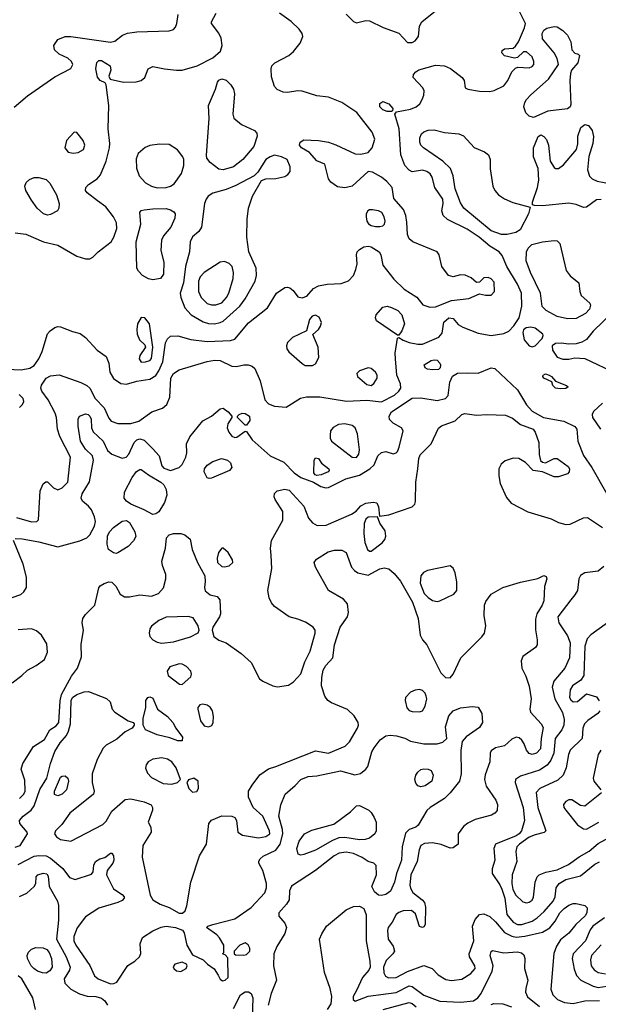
# Model space of a CAD drawing. Extents: x 1173079 to 1307053, y 522583 to 678478.
# Tile 87 of 256: x 1219775 to 1223726, y 545171 to 551890. Entities that reach past the tile are written whole.
import ezdxf

# ---------------------------------------------------------------- set-up
doc = ezdxf.new("R2010")
doc.units = 0

msp = doc.modelspace()

# ---------------------------------------------------------------- linework, layer by layer
at = {"layer": '0CON20XD'}
for points in [[(1219926.9, 549355), (1219920, 549375), (1219925, 549395.6), (1219955.3, 549444.7), (1219985, 549460.9), (1220045, 549466.2), (1220193.9, 549413.8), (1220233.5, 549395), (1220255.4, 549375), (1220290.5, 549305), (1220352.5, 549242.5), (1220385, 549171.5), (1220400.7, 549150.7), (1220445, 549135.3), (1220535, 549135.4), (1220589.1, 549150.9), (1220677.5, 549215), (1220750.3, 549239.7), (1220781.2, 549265), (1220800, 549315), (1220806.9, 549445), (1220825.8, 549475), (1220865, 549501.1), (1221055, 549558.1), (1221105, 549567.3), (1221145, 549563.5), (1221225, 549526.7), (1221255.4, 549524.6), (1221305, 549535.5), (1221335, 549535.5), (1221363.8, 549525), (1221380.5, 549510.5), (1221418.5, 549425), (1221449.4, 549295), (1221475, 549268.5), (1221515, 549252), (1221595, 549247.1), (1221691.9, 549308.1), (1221733.9, 549316.1), (1221825.5, 549315.5), (1222007.3, 549287.3), (1222145.8, 549294.2), (1222245, 549281.8), (1222335, 549328.2), (1222365, 549354.1), (1222377.5, 549375), (1222375.2, 549405), (1222350, 549465), (1222340.5, 549575), (1222340, 549615), (1222354.1, 549715.9), (1222365, 549722.5), (1222393, 549703), (1222435, 549686.9), (1222495, 549675.4), (1222525, 549676.7), (1222637.1, 549722.9), (1222659.1, 549750.9), (1222671.2, 549825), (1222705, 549855.3), (1222735, 549850.4), (1222770.5, 549810.5), (1222802.4, 549792.4), (1222905, 549751.1), (1222995, 549736), (1223081.1, 549748.9), (1223116, 549764), (1223150, 549800), (1223185, 549856.2), (1223205.3, 549934.7), (1223202.8, 550025), (1223175, 550085.6), (1223101.6, 550205), (1223070.1, 550280.1), (1223049.5, 550305), (1222985, 550345.3), (1222913.3, 550405), (1222831, 550461), (1222697.3, 550527.2), (1222667.5, 550555), (1222658.2, 550585), (1222666.9, 550635), (1222664.6, 550665), (1222609.4, 550745), (1222592.9, 550815), (1222578.9, 550838.9), (1222555, 550854.4), (1222525, 550862.2), (1222455, 550852.5), (1222435, 550863.3), (1222405, 550896.2), (1222377.6, 550967.6), (1222367.6, 551145), (1222337.5, 551245), (1222348.3, 551261.7), (1222445, 551279.6), (1222482, 551295), (1222507.5, 551315), (1222524.2, 551345), (1222536, 551375), (1222538, 551405), (1222528, 551425), (1222462, 551495), (1222463.8, 551515), (1222480, 551535), (1222501.7, 551548.3), (1222615, 551580), (1222675, 551575.8), (1222716.8, 551556.8), (1222796.2, 551495), (1222811.2, 551475), (1222817.5, 551425), (1222835.8, 551415.8), (1222915, 551402.5), (1222985, 551400.5), (1223015, 551406.7), (1223080.9, 551439.1), (1223107.5, 551475), (1223135.6, 551534.4), (1223160.3, 551559.7), (1223176.1, 551566.1), (1223255, 551562.1), (1223275, 551571.5), (1223286.2, 551585), (1223286.4, 551605), (1223275, 551636), (1223235, 551671.2), (1223215, 551670), (1223175, 551632.5), (1223155, 551626.7), (1223085, 551643.8), (1223066.7, 551665), (1223069.3, 551680.7), (1223085, 551691.2), (1223145, 551696.7), (1223161.7, 551708.3), (1223181.2, 551738.8), (1223223.1, 551835), (1223228.9, 551865), (1223184.5, 551955)], [(1222005, 551926.7), (1222055, 551878.8), (1222075, 551869.2), (1222140, 551885), (1222165, 551882.9), (1222256.4, 551836.4), (1222365, 551798), (1222424.4, 551735), (1222455, 551733.3), (1222475, 551746.4), (1222497.9, 551775), (1222505.4, 551845), (1222521.5, 551875), (1222625, 551958.5)], [(1219737, 551293), (1219829, 551371), (1220015, 551500.9), (1220125, 551556.9), (1220137.3, 551585), (1220128.9, 551605), (1220105, 551626.5), (1220044, 551654), (1220012.5, 551685), (1220008, 551715), (1220035.7, 551754.3), (1220085, 551774.3), (1220125, 551775.6), (1220395, 551736.8), (1220425, 551743.8), (1220476.4, 551783.7), (1220511.9, 551798.1), (1220575, 551806.7), (1220795.9, 551814.1), (1220826.2, 551823.8), (1220840.2, 551839.8), (1220848.8, 551865), (1220857.7, 551925)], [(1219745, 550436.2), (1219817.1, 550427.1), (1219938.8, 550375), (1220035, 550351.6), (1220165, 550276.5), (1220225, 550258.5), (1220255, 550259.1), (1220275, 550269.4), (1220310.5, 550305), (1220400, 550375), (1220417.9, 550405), (1220438.5, 550465), (1220435.4, 550505), (1220415, 550545.8), (1220363.2, 550613.2), (1220306, 550655), (1220235, 550708.8), (1220225.8, 550725), (1220227.1, 550745), (1220244.2, 550765), (1220305.4, 550804.6), (1220327.6, 550832.4), (1220366.5, 550925), (1220388.9, 551015), (1220390, 551045), (1220380, 551145), (1220383.5, 551305), (1220365.9, 551445.9), (1220359.5, 551459.5), (1220325, 551475.8), (1220307.2, 551497.2), (1220294.6, 551555), (1220301.8, 551598.2), (1220315, 551611.1), (1220335, 551611.5), (1220393.8, 551575), (1220398.8, 551545), (1220383.8, 551505), (1220393.9, 551483.9), (1220485, 551463.3), (1220570, 551465), (1220605, 551475.6), (1220630, 551495), (1220653.3, 551555), (1220685, 551571.2), (1220765, 551554.4), (1220846.7, 551546.7), (1220885, 551544.7), (1220987.1, 551575), (1221095, 551630), (1221146.5, 551675), (1221158.5, 551715), (1221150.6, 551765), (1221135, 551798), (1221085.7, 551865), (1221085.8, 551875), (1221117.5, 551935)], [(1222330.2, 550120.3), (1222401.2, 550051.2), (1222486.2, 549996.2), (1222528.8, 549945), (1222575, 549928.5), (1222615, 549930), (1222725, 549974.7), (1222841.5, 549988.5), (1222915, 550020), (1222955, 550010.8), (1222995, 550010.8), (1223018, 550035), (1223015, 550098.8), (1222995, 550122.5), (1222975, 550130.8), (1222945, 550128), (1222915, 550100), (1222895, 550097.5), (1222858.3, 550128.3), (1222817.9, 550147.9), (1222785, 550148.1), (1222735, 550135.6), (1222702.9, 550145), (1222657.5, 550205), (1222639.4, 550285), (1222626, 550305), (1222460, 550375), (1222435, 550394.3), (1222424.6, 550425), (1222419.1, 550509.2), (1222412.5, 550555), (1222396.5, 550595), (1222330.8, 550670.8), (1222318.2, 550745), (1222282.5, 550785), (1222245, 550815.4), (1222185, 550848.9), (1222155, 550854.3), (1222045.5, 550754.5), (1221995, 550741.8), (1221945, 550750), (1221900.9, 550780.9), (1221884, 550805), (1221860, 550905), (1221805, 550926.2), (1221754.5, 550984.5), (1221700, 551015), (1221686, 551035), (1221691.2, 551055), (1221715, 551069.2), (1221815, 551065.6), (1221885, 551053.8), (1221935, 551036.2), (1222065, 550974.4), (1222105, 550972.9), (1222155, 550984.2), (1222181.4, 551015), (1222200, 551075), (1222181.7, 551121.7), (1222077.9, 551257.9), (1221974.2, 551325), (1221885, 551360.8), (1221805, 551371.5), (1221705, 551402.7), (1221675, 551404), (1221605, 551392.9), (1221575, 551396.5), (1221533.7, 551413.7), (1221515.8, 551435), (1221495, 551500), (1221493.1, 551555), (1221498.1, 551575), (1221518.6, 551595), (1221613.2, 551646.8), (1221645.9, 551674.1), (1221691.1, 551728.9), (1221708.5, 551775), (1221704.5, 551795), (1221684.5, 551825), (1221628.8, 551878.8), (1221548.6, 551935)], [(1223285, 551223.3), (1223255, 551232), (1223230.8, 551255), (1223217.1, 551295), (1223225.6, 551325), (1223235.7, 551345), (1223265, 551377.1), (1223386.4, 551483.6), (1223454.2, 551585), (1223446, 551625), (1223425.6, 551665), (1223345, 551758.6), (1223342, 551795), (1223355, 551817.8), (1223375, 551832.5), (1223425, 551844.5), (1223445, 551842.1), (1223485, 551816.2), (1223515.5, 551785), (1223538.3, 551738.3), (1223546.7, 551685), (1223565, 551662.5), (1223590, 551655), (1223597.5, 551645), (1223586.2, 551595), (1223544.2, 551545.8), (1223537, 551523), (1223531.9, 551475), (1223539.1, 551310.9), (1223533.8, 551295), (1223515, 551282), (1223382.5, 551265), (1223285, 551223.3)], [(1221165, 550864.6), (1221135, 550871.2), (1221075, 550914.5), (1221053.5, 550945), (1221050, 550965), (1221068.9, 551215), (1221064.2, 551305), (1221113.3, 551415), (1221126.4, 551463.6), (1221135, 551476.7), (1221155, 551486.2), (1221185, 551476.7), (1221216.7, 551445), (1221236, 551415), (1221242.5, 551385), (1221231.4, 551245), (1221237.2, 551217.2), (1221290, 551175), (1221378, 551135), (1221394.2, 551115), (1221396.9, 551095), (1221373.1, 551025), (1221299.6, 550935), (1221235, 550886.6), (1221165, 550864.6)], [(1222315, 551262.5), (1222285, 551264.2), (1222255, 551275.7), (1222234.5, 551295), (1222235, 551318.8), (1222255, 551331.4), (1222295, 551315.7), (1222322.5, 551285), (1222321.7, 551268.3), (1222315, 551262.5)], [(1223105, 550423.2), (1223065, 550424.1), (1222995, 550448.2), (1222807.5, 550605), (1222785, 550640.6), (1222748.3, 550735), (1222735.2, 550825.2), (1222716.7, 550875), (1222664.8, 550924.8), (1222531.9, 551015), (1222514.5, 551035), (1222507.5, 551055), (1222507.8, 551085), (1222518.9, 551111.1), (1222535, 551125.8), (1222565, 551136.9), (1222605, 551138.6), (1222675, 551121.1), (1222775, 551111.4), (1222805, 551096.9), (1222878.9, 551018.9), (1222949.3, 550989.3), (1222977, 550967), (1222987, 550937), (1222987.7, 550872.3), (1223006.5, 550755), (1223020, 550725), (1223045.3, 550695.3), (1223085, 550668.5), (1223143, 550643), (1223261.7, 550611.7), (1223250, 550565), (1223193.9, 550456.1), (1223162.7, 550437.3), (1223105, 550423.2)], [(1223625, 550608), (1223575, 550629.2), (1223525, 550637.8), (1223345, 550620.8), (1223291.2, 550621.2), (1223277.5, 550627.5), (1223276.2, 550645), (1223312.3, 550745), (1223320, 550795), (1223315.5, 550875.5), (1223283.8, 550955), (1223283.8, 551015), (1223315, 551092.5), (1223335, 551103.3), (1223355, 551093.8), (1223372, 551072), (1223386.5, 551035), (1223398.1, 550925), (1223425, 550882), (1223435, 550873.8), (1223455, 550874), (1223489.8, 550900.2), (1223577.5, 551005), (1223586.8, 551043.2), (1223587.1, 551095), (1223608, 551155), (1223635, 551174), (1223658.3, 551168.3), (1223684.3, 551134.3), (1223693, 551093), (1223689.4, 551045), (1223662.6, 550957.4), (1223652.2, 550865), (1223667, 550823), (1223684.6, 550804.6), (1223717.6, 550787.6), (1223862, 550762)], [(1220139.7, 550979.7), (1220175, 550983.1), (1220210.8, 551005), (1220219.4, 551035), (1220208.6, 551065), (1220175, 551110), (1220165, 551120), (1220147, 551123), (1220095.6, 551065), (1220084.3, 551015), (1220106.9, 550986.9), (1220139.7, 550979.7)], [(1220715, 550743.3), (1220775, 550743.9), (1220805, 550753.8), (1220829.1, 550770.9), (1220880.2, 550839.8), (1220895.4, 550894.6), (1220896.8, 550935), (1220890, 550955), (1220852.3, 551002.2), (1220795, 551039.3), (1220729, 551041), (1220665, 551031.2), (1220631.2, 551018.8), (1220585, 550977.5), (1220569.8, 550940.2), (1220572.6, 550877.4), (1220591.2, 550825), (1220635, 550777.3), (1220675, 550753.1), (1220715, 550743.3)], [(1221105, 549814.7), (1221145, 549822.8), (1221165, 549834), (1221279.6, 549935), (1221315.4, 549985), (1221383.8, 550105), (1221391.5, 550145), (1221391.1, 550195), (1221340, 550305), (1221325.4, 550405.4), (1221328, 550528), (1221337.3, 550605), (1221365.6, 550685), (1221427.5, 550792.5), (1221455, 550804.2), (1221525, 550806.4), (1221585, 550820), (1221607.4, 550832.6), (1221623.3, 550855), (1221623.3, 550885), (1221601.9, 550935), (1221564, 550955), (1221515, 550964.7), (1221485.7, 550955), (1221455.7, 550935), (1221400.6, 550849.4), (1221376.7, 550825), (1221250.5, 550759.5), (1221185, 550732.2), (1221095, 550705.8), (1221063.1, 550686.9), (1221047.8, 550665), (1221038.2, 550635), (1221016.4, 550475), (1220999.4, 550445), (1220955, 550407.5), (1220939.1, 550375), (1220935.9, 550305), (1220907.1, 550205), (1220894.3, 550095), (1220872, 550025), (1220875.3, 549995), (1220903.4, 549923.4), (1220947.3, 549877.2), (1221027.6, 549827.6), (1221065, 549817.1), (1221105, 549814.7)], [(1219965, 550557.1), (1219938.8, 550565), (1219895, 550604), (1219855, 550658), (1219817.5, 550725), (1219811.1, 550755), (1219820.2, 550779.8), (1219841.5, 550798.5), (1219875, 550813.3), (1219905, 550813.3), (1219955, 550798.9), (1219982.2, 550775), (1220027.1, 550695), (1220043.8, 550635), (1220043.3, 550605), (1220033.3, 550585), (1219985, 550561.4), (1219965, 550557.1)], [(1220685, 550114.4), (1220655, 550121.4), (1220614.5, 550144.5), (1220586, 550175), (1220575.8, 550195), (1220571.8, 550375), (1220603.1, 550495), (1220595.7, 550574.3), (1220605, 550587.5), (1220625, 550592.5), (1220685, 550600), (1220775, 550600.9), (1220805, 550593.3), (1220828.9, 550578.9), (1220837.1, 550565), (1220835.8, 550535), (1220806.6, 550473.4), (1220758, 550415), (1220744, 550385), (1220740, 550315), (1220759.4, 550235), (1220757, 550153), (1220737.5, 550125), (1220685, 550114.4)], [(1223745, 550662), (1223715, 550660), (1223645, 550610), (1223625, 550608)], [(1222235, 550478.1), (1222255, 550484.4), (1222265.8, 550495), (1222270, 550515), (1222264.3, 550545), (1222247.5, 550575), (1222226, 550586), (1222185, 550593.5), (1222165, 550593.1), (1222152.9, 550585), (1222142.2, 550565), (1222141.1, 550545), (1222145.7, 550515), (1222156.8, 550496.8), (1222175, 550485.7), (1222205, 550480), (1222235, 550478.1)], [(1219685, 549506.4), (1219785, 549500), (1219845, 549511.2), (1219875, 549530.5), (1219905, 549576.9), (1219928, 549625), (1219965, 549746), (1219983, 549767), (1220015, 549789.4), (1220035, 549795.6), (1220055, 549793.3), (1220135, 549761.9), (1220188.8, 549748.8), (1220225, 549722.5), (1220305, 549635.7), (1220365, 549591.2), (1220384.1, 549545.9), (1220390.8, 549485), (1220415, 549440.8), (1220465, 549406.7), (1220503.6, 549403.6), (1220575, 549423.1), (1220665, 549437.7), (1220705, 549461.9), (1220726.3, 549493.7), (1220751.8, 549555), (1220770.8, 549685), (1220785, 549713.3), (1220805, 549731.1), (1220855, 549731.8), (1220945, 549708.4), (1221055, 549694), (1221215, 549700.6), (1221245, 549710.8), (1221338.8, 549821.2), (1221467, 549923), (1221529.2, 550025), (1221585, 550061.9), (1221605, 550065.6), (1221619.4, 550059.4), (1221641.7, 550041.7), (1221675, 549998.9), (1221705, 549991.1), (1221735, 550003.1), (1221781.4, 550055), (1221815, 550073.3), (1221875, 550085.6), (1221970.9, 550089.1), (1222020.9, 550109.1), (1222055.4, 550144.6), (1222071.1, 550185), (1222079.5, 550225), (1222075.6, 550285), (1222080.6, 550305), (1222095, 550322.9), (1222125, 550339.5), (1222155, 550344.6), (1222175, 550340.8), (1222229.4, 550305), (1222242.2, 550285), (1222255.5, 550215), (1222330.2, 550120.3)], [(1223515, 549847.8), (1223445, 549864.6), (1223369.4, 549905), (1223343.1, 549933.1), (1223331.1, 550025), (1223263.1, 550165), (1223234.5, 550245), (1223235.5, 550305), (1223248.1, 550331.9), (1223272, 550355), (1223345.5, 550374.5), (1223425, 550383.3), (1223445, 550381.1), (1223463.3, 550363.3), (1223507.6, 550177.6), (1223535, 550142.7), (1223594, 550095), (1223600, 550035), (1223608.8, 550008.8), (1223667.5, 549955), (1223673, 549943), (1223666.2, 549915), (1223640, 549885), (1223575, 549851.4), (1223515, 549847.8)], [(1221115, 549943.8), (1221155, 549957.9), (1221187.1, 549995), (1221204.1, 550025), (1221233.5, 550125), (1221235.6, 550165), (1221225.7, 550205), (1221206.3, 550226.3), (1221175, 550240), (1221145, 550235.6), (1221035.7, 550165), (1221008.5, 550135), (1220995.4, 550105), (1220996.9, 550035), (1221015, 549993.3), (1221055, 549953.8), (1221085, 549943.8), (1221115, 549943.8)], [(1222365, 549737.5), (1222355, 549737.5), (1222210.8, 549835), (1222205.7, 549855), (1222210.6, 549875), (1222255, 549928.6), (1222285, 549935.6), (1222315, 549926.7), (1222358.1, 549905), (1222385.4, 549875), (1222403.1, 549815), (1222385, 549766.2), (1222365, 549737.5)], [(1221775, 549530), (1221795, 549542.5), (1221818, 549585), (1221812.9, 549655), (1221777, 549743), (1221815.6, 549775), (1221830.2, 549799.8), (1221835.4, 549824.6), (1221819.9, 549859.9), (1221795, 549873.6), (1221773.5, 549866.5), (1221754.7, 549845.3), (1221733.9, 549766.1), (1221637.8, 549722.2), (1221605, 549687.1), (1221596.2, 549665), (1221599.2, 549645), (1221613.1, 549623.1), (1221705, 549543.3), (1221725, 549530), (1221775, 549530)], [(1223825, 549894), (1223692.2, 549765), (1223645, 549707.1), (1223615, 549688.8), (1223575, 549678.2), (1223525, 549675.5), (1223473, 549683), (1223435, 549681.5), (1223410.8, 549665), (1223414.4, 549635), (1223445, 549587.1), (1223485, 549574.5), (1223525, 549574.4), (1223565, 549582.5), (1223635, 549577.1), (1223855, 549473.1)], [(1220605, 549552.5), (1220635, 549554.4), (1220663.8, 549565), (1220675, 549578.8), (1220684.4, 549655), (1220662.5, 549815), (1220630, 549855), (1220605, 549857.5), (1220580, 549815), (1220574.4, 549775.6), (1220577.5, 549745), (1220593.3, 549705), (1220630.5, 549670.5), (1220633.8, 549655), (1220595, 549598.8), (1220591.1, 549575), (1220605, 549552.5)], [(1223275, 549657.8), (1223295, 549664.4), (1223343.1, 549715), (1223350, 549735), (1223346.9, 549745), (1223294.7, 549784.7), (1223265, 549791.2), (1223233.6, 549786.4), (1223216.7, 549773.3), (1223210, 549755), (1223219.5, 549705), (1223255, 549664.4), (1223275, 549657.8)], [(1222595, 549500), (1222560, 549505), (1222543.3, 549515), (1222536.7, 549535), (1222585, 549565.6), (1222605, 549570), (1222625, 549565.7), (1222645, 549546.7), (1222648, 549535), (1222646.7, 549515), (1222635, 549503.8), (1222595, 549500)], [(1219745, 548348.8), (1219793.2, 548346.8), (1219905, 548327.1), (1220035, 548292.2), (1220185, 548334.6), (1220232.9, 548355), (1220253.8, 548375), (1220286.2, 548435), (1220292.9, 548465), (1220287.2, 548497.2), (1220266, 548546), (1220245, 548571.4), (1220203.8, 548603.8), (1220194.5, 548624.5), (1220200.9, 548655), (1220252.9, 548737.1), (1220279.4, 548885), (1220272, 548915), (1220225, 548960), (1220191.1, 549015), (1220174.4, 549115.6), (1220174.4, 549165), (1220184.3, 549185), (1220225, 549199.6), (1220244, 549195), (1220254.4, 549185), (1220262.7, 549165), (1220265.4, 549105), (1220277.7, 549077.7), (1220345.7, 549015), (1220375, 548950), (1220405, 548925.8), (1220475, 548898.5), (1220502, 548905), (1220520, 548925), (1220557.1, 549005), (1220575, 549023.1), (1220595, 549031), (1220625, 549020.8), (1220685, 548962.1), (1220727.3, 548915), (1220746.9, 548845), (1220760.5, 548830.5), (1220805.3, 548814.7), (1220865, 548834.3), (1220885, 548854), (1220910, 548905), (1220915.6, 548935), (1220913.6, 548995), (1220936.3, 549043.7), (1221025, 549152.5), (1221086, 549185), (1221145, 549234), (1221165, 549238.8), (1221198.8, 549215), (1221223.3, 549185), (1221223.3, 549175), (1221197, 549133), (1221191.4, 549105), (1221203.1, 549075), (1221225, 549049.2), (1221245, 549040), (1221258.3, 549041.7), (1221315, 549082.5), (1221325, 549080), (1221362.4, 549022.4), (1221485, 548914.2), (1221579.8, 548869.7), (1221649.1, 548799.1), (1221695, 548766.9), (1221782.5, 548735), (1221832.5, 548705), (1221865, 548695.7), (1221885, 548696.9), (1222003, 548757), (1222095, 548782.5), (1222166.9, 548825), (1222196.8, 548853.2), (1222221.2, 548915), (1222245, 548937.1), (1222275, 548942.7), (1222325, 548928), (1222345, 548933.3), (1222355.5, 548944.5), (1222366.3, 548973.7), (1222392.9, 549085), (1222382.9, 549105), (1222325, 549136.9), (1222301.3, 549161.3), (1222297.3, 549185), (1222314.7, 549215), (1222455, 549307.3), (1222515, 549309.5), (1222625, 549292.5), (1222683.3, 549305), (1222700.8, 549325), (1222713.3, 549416.7), (1222731.7, 549458.3), (1222765, 549477.1), (1222835, 549480.7), (1222905, 549478.5), (1222995, 549514), (1223019.7, 549509.7), (1223175, 549363.3), (1223235, 549261.8), (1223275, 549219.6), (1223352.5, 549175), (1223491.4, 549151.4), (1223565.2, 549115.2), (1223580.4, 549095), (1223587.1, 549015), (1223625.7, 548915.7), (1223683.3, 548835), (1223784.5, 548655)], [(1222175, 549393.6), (1222192.6, 549407.4), (1222216.4, 549445), (1222216.2, 549465), (1222204.2, 549484.2), (1222175, 549509.2), (1222155, 549515.4), (1222095, 549494.3), (1222078.6, 549475), (1222082.9, 549455), (1222145, 549399.6), (1222175, 549393.6)], [(1223465, 549370.5), (1223435, 549375.8), (1223416.2, 549395), (1223410, 549420), (1223355, 549444.2), (1223348, 549455), (1223350, 549465), (1223365, 549472.5), (1223390, 549465), (1223406.7, 549455), (1223433, 549423), (1223510, 549395), (1223520, 549385), (1223505, 549374.4), (1223465, 549370.5)], [(1219753.5, 548493.5), (1219855, 548464.5), (1219892.5, 548465), (1219903.6, 548476.4), (1219914.5, 548675), (1219935, 548722), (1219952.8, 548737.2), (1219965, 548737.1), (1220006.5, 548696.5), (1220035, 548682.9), (1220065, 548696.2), (1220104.5, 548735), (1220122, 548905), (1220050.4, 549045), (1220033.8, 549095), (1220027.3, 549175), (1220017.5, 549205), (1219968.8, 549295), (1219926.9, 549355)], [(1219775, 549244.5), (1219795.5, 549265), (1219802.7, 549285), (1219799.1, 549305), (1219771.5, 549331.5)], [(1223755, 549272.4), (1223693.5, 549216.5), (1223684.7, 549195), (1223685.9, 549175), (1223740.8, 549095)], [(1219775, 546575.5), (1219802.7, 546605), (1219812.9, 546625), (1219811.3, 546701.3), (1219786, 546775), (1219797.5, 546815), (1219870.5, 546929.5), (1219945, 546978.6), (1219980.6, 547045), (1220025, 547071.5), (1220042, 547095), (1220052, 547242), (1220061.1, 547285), (1220129.2, 547410.8), (1220170.5, 547465), (1220197.9, 547542.1), (1220194, 547626), (1220210.6, 547725), (1220202.9, 547775), (1220206.7, 547805), (1220225, 547832.2), (1220287.9, 547895), (1220315, 548014), (1220325, 548026.9), (1220351.7, 548041.7), (1220385, 548054), (1220405, 548052), (1220432.5, 548025), (1220460.7, 547970.7), (1220491.7, 547951.7), (1220525, 547951.2), (1220595, 547964.7), (1220675, 547956.1), (1220722.9, 547975), (1220756.7, 548013.3), (1220772.9, 548075), (1220772.3, 548105), (1220750.4, 548165), (1220746.4, 548195), (1220770, 548285), (1220777.5, 548355), (1220795.6, 548374.4), (1220825.6, 548384.4), (1220875, 548384.5), (1220902, 548375), (1220940, 548345), (1220952.9, 548275), (1220990.4, 548185), (1221039.2, 548095), (1221042.8, 548057.2), (1221036.9, 548015), (1221042.6, 547992.6), (1221075, 547966), (1221124.2, 547954.2), (1221141.4, 547931.4), (1221145.6, 547835), (1221140.6, 547815), (1221094.6, 547745.4), (1221089.4, 547725), (1221100.2, 547680.2), (1221134.1, 547655.9), (1221185, 547637.5), (1221286.9, 547565), (1221355, 547503.3), (1221412.9, 547392.9), (1221435, 547376.2), (1221505, 547343.8), (1221535, 547337.9), (1221611.7, 547348.3), (1221645, 547371.4), (1221695, 547426), (1221722.4, 547507.6), (1221759.3, 547580.7), (1221794, 547705), (1221793.8, 547725), (1221778.8, 547745), (1221727.9, 547777.9), (1221675, 547800), (1221615, 547816), (1221515, 547886.9), (1221495, 547910.8), (1221480, 547945), (1221469.5, 547995), (1221496.4, 548145), (1221492.1, 548235), (1221488.8, 548285), (1221494.6, 548335.4), (1221573.1, 548475), (1221571.9, 548535), (1221519.4, 548615), (1221513.5, 548635), (1221515, 548656.7), (1221533.8, 548675), (1221585, 548687.3), (1221615, 548678.8), (1221715, 548570.5), (1221748.4, 548488.4), (1221775, 548456.5), (1221807.6, 548437.6), (1221868.6, 548441.4), (1222040.8, 548515), (1222073.6, 548536.4), (1222105, 548573.8), (1222138.9, 548591.1), (1222188.3, 548598.3), (1222213.9, 548593.9), (1222225.9, 548565.9), (1222232.5, 548502.5), (1222295, 548511.2), (1222455, 548566.7), (1222473.3, 548585), (1222477.7, 548602.3), (1222479.4, 548735), (1222493.9, 548825), (1222501.8, 548895), (1222510.1, 548919.9), (1222585, 548995.8), (1222635, 549102.9), (1222655, 549118.2), (1222748.3, 549151.7), (1222794.4, 549195), (1222815, 549202.9), (1222895, 549190.5), (1222965, 549196.2), (1223092.3, 549192.3), (1223140.9, 549170.9), (1223195, 549127.9), (1223282.5, 549095), (1223295.6, 549075), (1223320.6, 549005), (1223322.1, 548922.1), (1223332.7, 548882.7), (1223345, 548870), (1223365, 548866), (1223425, 548896), (1223445, 548896), (1223520.9, 548840.9), (1223530.6, 548825), (1223526.9, 548805), (1223515, 548791.9), (1223488.9, 548781.1), (1223455, 548770.6), (1223425, 548771.4), (1223345, 548804), (1223281.2, 548815), (1223229.5, 548869.5), (1223183.9, 548896.1), (1223145, 548898.5), (1223090.6, 548879.4), (1223063, 548857), (1223048.1, 548825), (1223046.8, 548776.8), (1223055.8, 548725), (1223100.6, 548630.6), (1223130.9, 548590.9), (1223245, 548532), (1223403.9, 548483.9), (1223455, 548458.8), (1223505, 548446.2), (1223535, 548448.8), (1223625, 548492), (1223652.3, 548492.3), (1223755.5, 548425.5)], [(1221325, 549122.5), (1221315, 549122.5), (1221262.5, 549175), (1221262.5, 549185), (1221273.3, 549195), (1221295, 549204), (1221315, 549202.9), (1221344, 549185), (1221345.8, 549155), (1221325, 549122.5)], [(1222075, 548903.5), (1222090.4, 548925), (1222095.3, 548955), (1222082.1, 549065), (1222066.7, 549105), (1222045, 549120), (1221995, 549131.2), (1221953, 549127), (1221915, 549107.5), (1221898.6, 549085), (1221894.5, 549055.5), (1221894.4, 549035), (1221904.4, 549015), (1222045, 548905.6), (1222075, 548903.5)], [(1221068.8, 548758.8), (1221055, 548764), (1221035, 548803.8), (1221036.2, 548825), (1221055, 548850.5), (1221095, 548875.6), (1221154.5, 548895.5), (1221193.3, 548885), (1221215, 548866.7), (1221224.2, 548835), (1221207.5, 548815), (1221085, 548761.9), (1221068.8, 548758.8)], [(1221805, 548780), (1221794, 548784), (1221785, 548797.5), (1221786.1, 548883.9), (1221795, 548900), (1221816.2, 548895), (1221836.7, 548865), (1221886.2, 548825), (1221888.8, 548815), (1221882.5, 548805), (1221835, 548783.3), (1221805, 548780)], [(1220685, 548514.5), (1220626.2, 548546.2), (1220535, 548583.8), (1220503.8, 548603.8), (1220489.6, 548625), (1220490.8, 548665), (1220543, 548767), (1220573.2, 548806.8), (1220595, 548821.2), (1220605, 548820), (1220655, 548783.5), (1220739.5, 548735), (1220760, 548715), (1220776.4, 548685), (1220780.8, 548645), (1220763.6, 548596.4), (1220725, 548532.9), (1220705, 548518.9), (1220685, 548514.5)], [(1220435, 548247.5), (1220415, 548252.5), (1220381.2, 548275), (1220372.2, 548312.2), (1220375.8, 548365), (1220387.5, 548395), (1220415, 548424.6), (1220475, 548467.1), (1220505, 548471.9), (1220525, 548458.6), (1220562.5, 548395), (1220567.6, 548362.4), (1220553.1, 548335), (1220515, 548295.5), (1220445, 548252.5), (1220435, 548247.5)], [(1222165, 548263.6), (1222175, 548264.5), (1222250.5, 548319.5), (1222267.9, 548342.1), (1222275.5, 548365), (1222271.7, 548401.7), (1222234.2, 548455), (1222217.5, 548497.5), (1222155, 548494.4), (1222139.2, 548480.8), (1222127.8, 548452.2), (1222124.4, 548385), (1222132.5, 548322.5), (1222150.4, 548275), (1222165, 548263.6)], [(1219665, 547927.3), (1219782.5, 547967.5), (1219804.6, 547985.4), (1219821.9, 548015), (1219822.2, 548085), (1219800, 548175), (1219733.6, 548336.4)], [(1219745, 546243.1), (1219778.9, 546255), (1219828.6, 546335), (1219826.1, 546346.1), (1219775.7, 546405), (1219774.4, 546425), (1219799.6, 546455), (1219852.9, 546497.1), (1219875, 546526.2), (1219912.2, 546637.8), (1219961.6, 546715), (1219985.3, 546815.3), (1220015, 546896.5), (1220052.5, 546955), (1220094.8, 547005.2), (1220109.7, 547035), (1220121.9, 547085), (1220127.9, 547245), (1220136.8, 547265), (1220165, 547285.3), (1220215, 547303.2), (1220245, 547305.5), (1220368.3, 547258.3), (1220394.2, 547234.2), (1220406, 547185), (1220424, 547165), (1220515, 547106.2), (1220550, 547095), (1220557.5, 547085), (1220557.5, 547075), (1220542.5, 547055), (1220495, 547030), (1220438.5, 546981.5), (1220365, 546940), (1220345, 546918.8), (1220305, 546842), (1220269.6, 546745), (1220269.2, 546685), (1220284.5, 546625), (1220278.9, 546605), (1220118.5, 546475), (1220062, 546398), (1220020.6, 546355), (1220013.3, 546335), (1220025.8, 546315), (1220055, 546295.7), (1220125, 546284.2), (1220342.7, 546397.3), (1220365, 546420.6), (1220405, 546489.2), (1220495, 546568), (1220535, 546574.2), (1220625, 546553.1), (1220672.1, 546532.1), (1220681.4, 546515), (1220682.9, 546495), (1220653.3, 546415), (1220669.7, 546379.7), (1220672.5, 546345), (1220615.6, 546255), (1220612.7, 546175), (1220666.4, 545915), (1220685, 545884.4), (1220735.3, 545855.3), (1220795, 545831.5), (1220865, 545793.2), (1220886.9, 545793.1), (1220905, 545809.2), (1220917.3, 545842.7), (1220944.8, 546005.2), (1221003.9, 546185), (1221050.6, 546265), (1221065.8, 546404.2), (1221085, 546428.6), (1221155, 546457.1), (1221225, 546455.8), (1221243.3, 546445), (1221256, 546425), (1221265.8, 546345.8), (1221296.2, 546325), (1221405, 546308.4), (1221455, 546317.3), (1221483.3, 546335), (1221481.8, 546355), (1221436.2, 546455), (1221370, 546515), (1221338, 546585), (1221338.6, 546625), (1221362.3, 546667.7), (1221415, 546737.5), (1221475, 546778.6), (1221525, 546793.3), (1221795, 546900.6), (1221885, 546885.4), (1221997.1, 546932.9), (1222028.5, 546961.5), (1222082.7, 547055), (1222089.5, 547075), (1222087.5, 547095), (1222059.9, 547139.9), (1222013, 547183), (1221905, 547227.8), (1221878.8, 547245), (1221859.5, 547275), (1221836.5, 547345), (1221837.5, 547402.5), (1221847.8, 547452.2), (1221865, 547482.7), (1221914.7, 547535.3), (1221924.7, 547625), (1221964.8, 547745.2), (1222013.9, 547815), (1222019.6, 547845), (1222014.4, 547905), (1221986.1, 547936.1), (1221883.3, 547995), (1221794.5, 548155), (1221785.7, 548185), (1221802, 548208), (1221882.2, 548257.8), (1221925, 548270), (1221975, 548270), (1222005, 548253.8), (1222040.4, 548155), (1222060.5, 548130.5), (1222085, 548116.2), (1222155, 548100.5), (1222235, 548143.1), (1222265, 548149.1), (1222295, 548143.3), (1222332.1, 548112.1), (1222375, 548057.8), (1222457.3, 547915), (1222497.1, 547805), (1222510.7, 547690.7), (1222525, 547658.8), (1222555, 547623.8), (1222652.1, 547432.1), (1222682.1, 547402.1), (1222715, 547400), (1222735, 547424), (1222786.7, 547536.7), (1222930.5, 547679.5), (1222949.5, 547705), (1222958.9, 547755), (1222947.1, 547825), (1222948.6, 547895), (1222959.3, 547920.7), (1222995, 547969.2), (1223075, 548014.6), (1223195, 548051.2), (1223312.4, 548077.6), (1223355, 548097.5), (1223370.5, 548090.5), (1223373.8, 548075), (1223358.3, 548021.7), (1223354.5, 547925), (1223343.6, 547895), (1223307.5, 547835), (1223298.3, 547798.3), (1223297.1, 547727.1), (1223308.8, 547658.8)], [(1221175, 548156.2), (1221205, 548163.3), (1221230, 548185), (1221228, 548205), (1221200, 548255), (1221165, 548284), (1221155, 548284), (1221133.3, 548255), (1221124.6, 548215), (1221126.5, 548185), (1221155, 548159.2), (1221175, 548156.2)], [(1222625, 547920.5), (1222645, 547924.5), (1222740.9, 547969.1), (1222760, 547995), (1222760, 548055), (1222748.8, 548115), (1222735, 548146.7), (1222715, 548163.3), (1222559.5, 548130.5), (1222533, 548117), (1222514.6, 548095), (1222511.1, 548045), (1222537.5, 547975), (1222565, 547946.5), (1222595, 547926.5), (1222625, 547920.5)], [(1223765, 548157.7), (1223725, 548126.1), (1223635, 548116.2), (1223605, 548097.1), (1223594.5, 548075), (1223583.3, 547995), (1223566.7, 547965), (1223537.7, 547932.3), (1223448.9, 547815), (1223457.1, 547775), (1223515, 547686), (1223535, 547638.8), (1223530.4, 547535), (1223497.1, 547465), (1223423.8, 547376.2), (1223411.5, 547335), (1223428.7, 547255), (1223482.9, 547162.9), (1223492.3, 547115), (1223490.9, 547075), (1223478.4, 547045), (1223431.3, 546985), (1223421.6, 546885), (1223402.1, 546837.9), (1223377.5, 546802.5), (1223325, 546769.3), (1223195, 546729.2), (1223160.6, 546705), (1223158.1, 546685), (1223214.2, 546515), (1223221.8, 546425), (1223201.6, 546355), (1223186.3, 546335), (1223165, 546320.9), (1223024.2, 546265), (1223013.1, 546235), (1223020, 546155), (1223000.6, 546095), (1223002.7, 546065), (1223055, 545987.5), (1223067.8, 545957.8), (1223087.4, 545895), (1223102.5, 545785), (1223145, 545731.2), (1223175, 545717), (1223205, 545716.6), (1223275, 545739.8), (1223309.5, 545760.5), (1223357.8, 545805), (1223418.2, 545875), (1223431.3, 545905), (1223438, 545965), (1223458.9, 545995), (1223505, 546022.5), (1223605, 546048.9), (1223701.9, 546128.1), (1223735, 546143.1)], [(1220745, 547635.7), (1220825, 547644.4), (1220942, 547678), (1220994.1, 547705.9), (1221000, 547725), (1220994.2, 547755), (1220958.8, 547808.8), (1220925, 547817.5), (1220775, 547813.5), (1220725, 547791.1), (1220675, 547750.6), (1220665, 547733.8), (1220659.6, 547705), (1220665, 547682), (1220685, 547658.6), (1220715, 547642.5), (1220745, 547635.7)], [(1223830, 547805), (1223675, 547693.1), (1223649.5, 547665), (1223633.7, 547615), (1223627.8, 547415), (1223607.3, 547382.7), (1223549.4, 547345), (1223535, 547316.7), (1223529.2, 547265), (1223538.1, 547248.1), (1223555, 547236.4), (1223585, 547237.8), (1223645, 547288.8), (1223715, 547269.2), (1223732.7, 547242.7)], [(1219724, 547365), (1219790.8, 547415), (1219828.6, 547451.4), (1219886.7, 547483.3), (1219944.3, 547525), (1219965.4, 547574.6), (1219961.4, 547631.4), (1219925, 547690.8), (1219889.4, 547719.4), (1219855, 547733.1), (1219765, 547727.1)], [(1223308.8, 547658.8), (1223308.5, 547625), (1223298.1, 547605), (1223212, 547545), (1223200, 547515), (1223204.3, 547465), (1223231.1, 547411.1), (1223255, 547342.5), (1223268.5, 547255), (1223258.6, 547185), (1223262.9, 547165), (1223336, 547085), (1223349.7, 547059.7), (1223335.6, 546985), (1223331.9, 546915), (1223305, 546884.6), (1223275, 546876.9), (1223255, 546882.7), (1223235.5, 546905), (1223219.7, 546949.7), (1223203.9, 546973.9), (1223185, 546990), (1223165, 546994.4), (1223135, 546980.6), (1223085, 546934.4), (1223025, 546920.8), (1222995, 546901.2), (1222988.6, 546885), (1222985.7, 546825), (1222952.9, 546737.1), (1222948.9, 546705), (1222960.3, 546660.3), (1223025.6, 546565), (1223038.9, 546535), (1223035, 546493.8), (1223020, 546475), (1222998, 546462), (1222885, 546432.1), (1222835, 546407.9), (1222805.2, 546384.7), (1222770.4, 546335), (1222768.6, 546265), (1222735, 546238.5), (1222715, 546236.5), (1222652.3, 546262.2), (1222595, 546272.2), (1222540.6, 546269.4), (1222514, 546255), (1222502.3, 546225), (1222489.6, 546145), (1222446.7, 546055), (1222439.5, 545985), (1222443.5, 545963.5), (1222460.4, 545935), (1222523.1, 545885), (1222539.1, 545865), (1222545.5, 545834.5), (1222544.3, 545715), (1222535, 545699.2), (1222525, 545694.4), (1222505, 545702.5), (1222477.9, 545787.9), (1222451.3, 545811.3), (1222395, 545808.2), (1222365, 545798.5), (1222345.8, 545785), (1222318.7, 545731.3), (1222292, 545695), (1222286.2, 545675), (1222291.2, 545615), (1222325, 545567.5), (1222333.8, 545535), (1222323.8, 545515), (1222278.9, 545471.1), (1222260.3, 545425), (1222260.9, 545385), (1222272.3, 545362.3), (1222293.1, 545353.1), (1222345, 545355.3), (1222424.1, 545395.9), (1222535, 545435.8), (1222591.2, 545415), (1222632.2, 545372.2), (1222685, 545340.9), (1222725, 545334.6), (1222795, 545342.1), (1222855, 545380.9), (1222884.6, 545415), (1222883.8, 545435), (1222847.5, 545495), (1222844.5, 545515), (1222876.1, 545605), (1222868.1, 545705), (1222885, 545750), (1222915, 545783.3), (1222945, 545788.8), (1222985, 545770.5), (1223025, 545734.6), (1223085, 545660.4), (1223135.2, 545635.2), (1223165, 545630.2), (1223224.8, 545635.2), (1223345, 545663.1), (1223396.1, 545693.9), (1223431.1, 545738.9), (1223463.4, 545795), (1223493.8, 545826.2), (1223525, 545847.5), (1223555, 545859.3), (1223575, 545860), (1223633.3, 545845), (1223650, 545830), (1223649.1, 545795), (1223637.5, 545775), (1223573.3, 545715), (1223525, 545655.7), (1223469.1, 545610.9), (1223441.9, 545568.1), (1223422.1, 545517.9), (1223401.5, 545275), (1223415.4, 545235.4), (1223448.6, 545205), (1223495, 545184.6), (1223555, 545176.7), (1223635, 545194.6), (1223735, 545197)], [(1220885, 547352.5), (1220943.6, 547406.4), (1220948.8, 547425), (1220943.8, 547445), (1220915.5, 547475.5), (1220885, 547493.1), (1220865, 547494.3), (1220800, 547475), (1220782, 547445), (1220790, 547415), (1220866.4, 547356.4), (1220885, 547352.5)], [(1222505, 547167.5), (1222525, 547174.2), (1222544.2, 547205), (1222554.4, 547255), (1222551.4, 547275), (1222544.3, 547294.3), (1222525, 547313.8), (1222505, 547320), (1222475, 547316), (1222445, 547300.8), (1222410.6, 547265), (1222406.9, 547245), (1222419.2, 547195), (1222435, 547176), (1222455, 547168.6), (1222505, 547167.5)], [(1220885, 546970), (1220855, 546970), (1220799.7, 546989.7), (1220715, 547009.2), (1220633.8, 547045), (1220618.8, 547075), (1220618.8, 547125), (1220636.2, 547195), (1220636.7, 547245), (1220650, 547265), (1220665, 547270), (1220685, 547260.8), (1220715.5, 547185.5), (1220785, 547134.2), (1220820, 547095), (1220841.2, 547055), (1220886, 546995), (1220885, 546970)], [(1219765, 546125.8), (1219875, 546182.7), (1219905, 546187.2), (1219955, 546183.6), (1219985, 546168.2), (1220069.1, 546099.1), (1220115, 546035.5), (1220155, 546022.7), (1220265, 546059.2), (1220278, 546075), (1220281.2, 546121.2), (1220292, 546145), (1220323.3, 546165), (1220355.9, 546174.1), (1220395, 546203.3), (1220405, 546202.5), (1220416.7, 546185), (1220418.8, 546155), (1220411.2, 546135), (1220372, 546085), (1220369.2, 546055), (1220415, 545960), (1220475, 545921.2), (1220488, 545905), (1220488, 545895), (1220475, 545880), (1220444.4, 545865.6), (1220315, 545826.5), (1220225, 545767.3), (1220166.8, 545693.2), (1220146, 545635), (1220146, 545605), (1220159.3, 545575), (1220255.2, 545435.2), (1220285.4, 545365.4), (1220311.2, 545345), (1220395, 545312), (1220417.6, 545312.4), (1220438.1, 545321.9), (1220513.3, 545436.7), (1220561.2, 545465), (1220594.3, 545495.7), (1220602.3, 545517.7), (1220598.5, 545585), (1220615, 545627.1), (1220685, 545673.3), (1220741.2, 545698.8), (1220775, 545704.6), (1220840, 545695), (1220887.9, 545677.9), (1220898.9, 545658.9), (1220916.8, 545575), (1220955, 545508), (1221027.5, 545475), (1221057.5, 545445), (1221103.3, 545413.3), (1221130.8, 545369.2), (1221145, 545342), (1221161.3, 545331.3), (1221178.8, 545335), (1221198, 545355), (1221197.5, 545487.5), (1221178.3, 545508.3), (1221160, 545515), (1221170, 545525), (1221170, 545575), (1221140.8, 545625), (1221122, 545645), (1221050, 545695), (1221060, 545705), (1221094.1, 545715.9), (1221245, 545755.5), (1221355, 545831.3), (1221448.2, 545931.8), (1221460.6, 545965), (1221460.5, 545995), (1221435.3, 546085.3), (1221408.6, 546135), (1221408, 546148), (1221417.1, 546165), (1221438, 546182), (1221525, 546223.6), (1221553.6, 546265), (1221572.9, 546335), (1221570.3, 546365), (1221544.7, 546455), (1221558, 546532), (1221587.5, 546605), (1221657.1, 546665), (1221694.2, 546705), (1221745, 546726.4), (1221805, 546731.5), (1221965, 546763.6), (1222062.8, 546737.2), (1222103, 546747), (1222138.6, 546775), (1222153.3, 546795), (1222180.5, 546895), (1222195, 546920.8), (1222237.5, 546975), (1222275, 547002.9), (1222305, 547006.9), (1222347.3, 547002.7), (1222405, 546986.7), (1222445, 546966.9), (1222535, 546949.6), (1222625, 546949.1), (1222665, 546959.4), (1222692.5, 546985), (1222683.1, 547065), (1222705, 547139.2), (1222735, 547173.3), (1222785, 547195.5), (1222865, 547204.4), (1222905, 547198), (1222930.8, 547155), (1222935.5, 547095), (1222915, 547061.1), (1222823, 546997), (1222796, 546965), (1222787, 546903), (1222790.5, 546745), (1222779.4, 546695), (1222715.3, 546614.7), (1222675.3, 546574.7), (1222579.2, 546515), (1222555, 546492.9), (1222496.9, 546393.1), (1222479.6, 546380.4), (1222435, 546364.1), (1222410.5, 546339.5), (1222386.2, 546245), (1222382.9, 546155), (1222348.2, 546065), (1222335, 546003.8), (1222306.5, 545943.5), (1222275, 545920.5), (1222245, 545913.3), (1222225, 545916.9), (1222198.5, 545938.5), (1222179.4, 545975), (1222212.1, 546055), (1222208.8, 546118.8), (1222194.3, 546134.3), (1222155, 546146.7), (1222115, 546173.8), (1222055, 546199.7), (1222005, 546209.5), (1221956.6, 546203.4), (1221922.1, 546185), (1221796, 546084), (1221632.1, 545977.9), (1221616.9, 545945), (1221614.4, 545885), (1221596.1, 545853.9), (1221544.5, 545795.5), (1221545, 545773.8), (1221585.6, 545725), (1221598.1, 545695), (1221585.7, 545655), (1221530.8, 545565), (1221510, 545515), (1221508.9, 545435), (1221529.4, 545335), (1221492.3, 545245), (1221471.1, 545165)], [(1221065, 547064.4), (1221086.4, 547073.6), (1221096.9, 547095), (1221098.9, 547135), (1221091.4, 547175), (1221075, 547198.8), (1221055, 547212), (1221025, 547218.8), (1221006.1, 547213.9), (1220992.5, 547197.5), (1220992, 547185), (1221010, 547105), (1221035, 547071.9), (1221065, 547064.4)], [(1223737.9, 547175), (1223723.3, 547155), (1223655, 547108.9), (1223631.9, 547085), (1223621.5, 547055), (1223616.5, 546985), (1223534.6, 546905), (1223523.3, 546875), (1223505.9, 546784.1), (1223485.9, 546734.1), (1223449.4, 546700.6), (1223326.5, 546643.5), (1223302.7, 546617.3), (1223312.5, 546515), (1223368, 546355), (1223356.1, 546343.9), (1223295, 546328.6), (1223255, 546310.9), (1223187.4, 546265), (1223170.8, 546245), (1223164.2, 546215), (1223170.6, 546145), (1223138.6, 546055), (1223134.8, 545995.2), (1223142.3, 545955), (1223164.2, 545915), (1223210.7, 545870.7), (1223235, 545864.3), (1223255, 545868.6), (1223275, 545882.5), (1223285, 545903.3), (1223295.4, 546004.6), (1223308, 546042), (1223322.5, 546055), (1223367.3, 546072.7), (1223445, 546089.8), (1223523.6, 546125), (1223595, 546176.8), (1223665, 546215.9), (1223725, 546268), (1223795, 546306.2)], [(1220815, 546673.1), (1220852.5, 546685), (1220872.5, 546705), (1220843.5, 546785), (1220814.5, 546825), (1220785, 546844.6), (1220745, 546852.3), (1220685, 546843.8), (1220651.9, 546825), (1220638.1, 546805), (1220635, 546782.5), (1220649.1, 546749.1), (1220675, 546720), (1220755, 546679.1), (1220815, 546673.1)], [(1223744.4, 546905), (1223725.7, 546875), (1223692.2, 546715), (1223696.7, 546695), (1223744, 546635)], [(1222515, 546656.2), (1222495, 546663.1), (1222479.4, 546679.4), (1222472.5, 546705), (1222479.5, 546735), (1222493.5, 546756.5), (1222515, 546773.3), (1222535, 546778.2), (1222565, 546775.6), (1222585, 546765.8), (1222597.8, 546735), (1222589.5, 546695), (1222545, 546662.3), (1222515, 546656.2)], [(1220035, 546593.3), (1220012.1, 546602.1), (1220012.2, 546625), (1220055, 546721.2), (1220065, 546728.8), (1220085, 546730), (1220103.3, 546715), (1220108, 546695), (1220094.2, 546635), (1220065, 546605.6), (1220035, 546593.3)], [(1220955, 546620), (1220985, 546624), (1220996.2, 546645), (1220993.3, 546695), (1220965, 546713.8), (1220927, 546703), (1220917.5, 546685), (1220931.2, 546645), (1220955, 546620)], [(1223748.8, 546615), (1223635, 546523.3), (1223605, 546526.9), (1223545, 546565.7), (1223525, 546565.7), (1223505, 546556), (1223488, 546535), (1223491.4, 546515), (1223504.3, 546495), (1223585.3, 546395.3), (1223625, 546368.5), (1223645, 546367.5), (1223729.4, 546415)], [(1221695, 546190), (1221676, 546196), (1221668.6, 546235), (1221683.1, 546285), (1221720.8, 546335), (1221770.6, 546359.4), (1221919.7, 546400.3), (1222034.4, 546485), (1222075, 546526.2), (1222095, 546527.5), (1222158.8, 546495), (1222175, 546481.2), (1222196.9, 546445), (1222208.9, 546415), (1222209.5, 546355), (1222200.5, 546335), (1222164.3, 546305.7), (1222135, 546295.9), (1222095.8, 546294.2), (1221995, 546309.2), (1221955, 546307.6), (1221910.7, 546289.3), (1221795, 546222.9), (1221715, 546194.3), (1221695, 546190)], [(1219775, 545907.5), (1219825, 545930.5), (1219874.2, 545975), (1219886.2, 545995), (1219888.3, 546041.7), (1219900, 546055), (1219935, 546066.2), (1219960.9, 546060.9), (1219970.5, 546045), (1219976.2, 545975), (1220032.5, 545875), (1220041.1, 545845), (1220040.8, 545745), (1220027.1, 545615), (1220093.6, 545495), (1220120.7, 545425), (1220116.1, 545405), (1220079.6, 545345), (1220082.5, 545315), (1220123.8, 545273.8), (1220183.5, 545243.5), (1220235, 545227.8), (1220295, 545223.7), (1220333.6, 545213.6), (1220356, 545196), (1220374.4, 545164.4)], [(1221876.9, 545135), (1221902.9, 545175), (1221907.5, 545225), (1221895, 545280), (1221857.6, 545387.6), (1221822.5, 545615), (1221837.6, 545652.4), (1221871.2, 545705), (1222005.6, 545815), (1222055, 545838.9), (1222095, 545842.1), (1222124.6, 545824.6), (1222142.2, 545782.2), (1222141.6, 545605), (1222166.5, 545466.5), (1222168.4, 545425), (1222159.5, 545405), (1222117.1, 545355), (1222075.6, 545265), (1222051.4, 545225), (1222052.5, 545205), (1222065, 545192), (1222154.1, 545225.9), (1222347, 545253), (1222435, 545296.9), (1222455, 545291.8), (1222535, 545234.2), (1222645, 545192.7), (1222785, 545186.7), (1222875, 545195.9), (1222904.6, 545215), (1222927.1, 545245), (1223001.8, 545398.2), (1223008, 545435), (1222988.5, 545505), (1222995, 545531.2), (1223005, 545539.2), (1223081.9, 545521.9), (1223175, 545529.7), (1223201.6, 545521.6), (1223218.4, 545508.4), (1223225.5, 545485), (1223221.5, 545415), (1223244.6, 545335), (1223231.7, 545278.3), (1223228.8, 545255), (1223242.7, 545222.7), (1223325, 545155.3)], [(1223769.3, 545760.7), (1223689.7, 545705), (1223671.4, 545678.6), (1223639.2, 545605), (1223554.1, 545515), (1223548.1, 545485), (1223562.1, 545412.1), (1223578, 545368), (1223606.9, 545336.9), (1223691.1, 545295), (1223725, 545285.2), (1223815, 545299.1)], [(1221305, 545506.2), (1221325, 545511.2), (1221345.9, 545534.1), (1221346, 545555), (1221335, 545576.7), (1221315, 545591.2), (1221277.5, 545575), (1221240, 545535), (1221240, 545515), (1221248.3, 545508.3), (1221305, 545506.2)], [(1223745, 545577.8), (1223679.1, 545505), (1223672.1, 545475), (1223677.3, 545435), (1223697, 545407), (1223725, 545388.4), (1223775, 545380.3)], [(1219955, 545384.1), (1219931.2, 545385), (1219898, 545398), (1219871.1, 545415), (1219853.5, 545435), (1219827.7, 545485), (1219825.4, 545505), (1219835, 545528.1), (1219855, 545547.1), (1219885, 545558.9), (1219935, 545556.7), (1219959.6, 545545), (1219976.8, 545525), (1219991.7, 545485), (1219997.1, 545425), (1219980.6, 545399.4), (1219955, 545384.1)], [(1220875, 545394.2), (1220912.9, 545415), (1220920, 545435), (1220915.4, 545445.4), (1220885, 545457.9), (1220833.8, 545446.2), (1220823.6, 545426.4), (1220827.5, 545415), (1220845, 545400.4), (1220875, 545394.2)], [(1219882.2, 545135), (1219864.3, 545215), (1219790.8, 545345), (1219765, 545366.7)], [(1221236.3, 545143.7), (1221283.6, 545235), (1221315, 545257.3), (1221337.4, 545257.4), (1221355.7, 545245.7), (1221366.5, 545215), (1221363.4, 545075)], [(1222256.2, 545135), (1222435, 545184.7), (1222455, 545177.1), (1222483.1, 545155)], [(1222995, 545170), (1223012.4, 545177.6), (1223075, 545173.9), (1223134, 545155)]]:
    msp.add_lwpolyline(points, dxfattribs=at)

doc.saveas('drawing.dxf')
